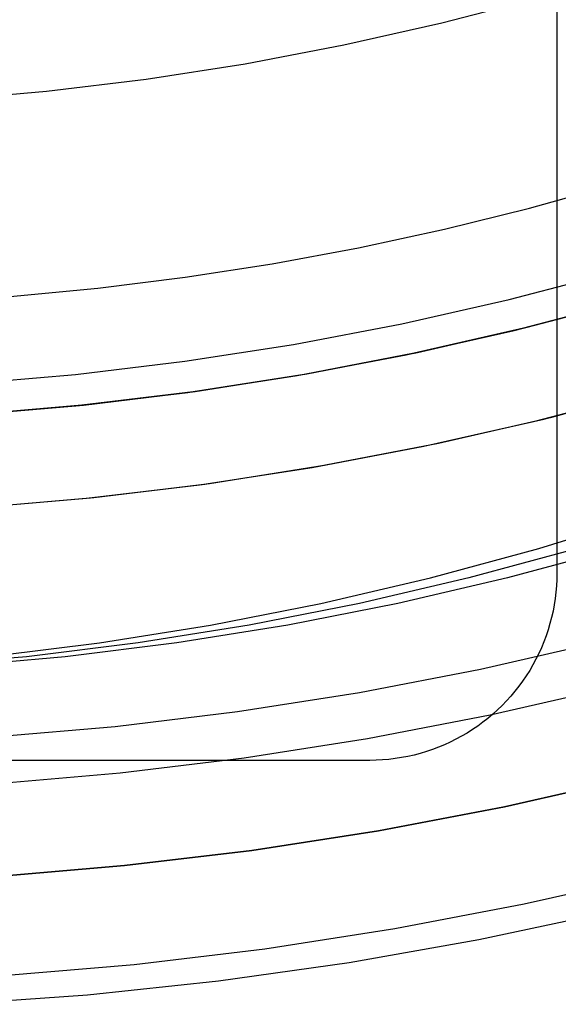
# Model space of a CAD drawing. Header units: millimetres. Extents: x 6038 to 7358, y -8545 to -7225.
# Tile 67 of 256: x 6703 to 6711, y -7946 to -7930. Entities that reach past the tile are written whole.
import ezdxf

# ---------------------------------------------------------------- set-up
doc = ezdxf.new("R2010")
doc.units = ezdxf.units.MM
doc.layers.add('color', color=7, linetype='Continuous')

msp = doc.modelspace()

# ---------------------------------------------------------------- linework, layer by layer
at = {"color": 7, "true_color": 0xffffff}
for p, q in [((6711.316, -7913.167, 261.059), (6711.316, -7939.167, 261.059)), ((6711.316, -7913.167, 261.059), (6711.316, -7939.167, 261.059)), ((6711.316, -7929.385, 258.059), (6711.316, -7939.167, 258.059)), ((6711.316, -7929.385, 258.059), (6711.316, -7939.167, 258.059)), ((6711.027, -7929.951, 62.1), (6709.471, -7930.359, 62.1)), ((6711.027, -7929.951, 62.1), (6709.471, -7930.359, 62.1)), ((6709.471, -7930.359, 62.1), (6707.902, -7930.714, 62.1)), ((6709.471, -7930.359, 62.1), (6707.902, -7930.714, 62.1)), ((6707.902, -7930.714, 62.1), (6706.322, -7931.015, 62.1)), ((6707.902, -7930.714, 62.1), (6706.322, -7931.015, 62.1)), ((6706.322, -7931.015, 62.1), (6704.732, -7931.261, 62.1)), ((6706.322, -7931.015, 62.1), (6704.732, -7931.261, 62.1)), ((6704.732, -7931.261, 62.1), (6703.135, -7931.454, 62.1)), ((6704.732, -7931.261, 62.1), (6703.135, -7931.454, 62.1)), ((6703.135, -7931.454, 62.1), (6701.532, -7931.591, 62.1)), ((6703.135, -7931.454, 62.1), (6701.532, -7931.591, 62.1)), ((6710.878, -7933.322, 103.064), (6712.234, -7932.946, 103.064)), ((6710.878, -7933.322, 103.064), (6712.234, -7932.946, 103.064)), ((6709.512, -7933.659, 103.064), (6710.878, -7933.322, 103.064)), ((6709.512, -7933.659, 103.064), (6710.878, -7933.322, 103.064)), ((6708.136, -7933.956, 103.064), (6709.512, -7933.659, 103.064)), ((6708.136, -7933.956, 103.064), (6709.512, -7933.659, 103.064)), ((6706.752, -7934.213, 103.064), (6708.136, -7933.956, 103.064)), ((6706.752, -7934.213, 103.064), (6708.136, -7933.956, 103.064)), ((6705.36, -7934.429, 103.064), (6706.752, -7934.213, 103.064)), ((6705.36, -7934.429, 103.064), (6706.752, -7934.213, 103.064)), ((6710.55, -7934.786, 62.1), (6712.257, -7934.338, 62.1)), ((6710.55, -7934.786, 62.1), (6712.257, -7934.338, 62.1)), ((6703.961, -7934.603, 103.064), (6705.36, -7934.429, 103.064)), ((6703.961, -7934.603, 103.064), (6705.36, -7934.429, 103.064)), ((6702.556, -7934.735, 103.064), (6703.961, -7934.603, 103.064)), ((6702.556, -7934.735, 103.064), (6703.961, -7934.603, 103.064)), ((6708.829, -7935.175, 62.1), (6710.55, -7934.786, 62.1)), ((6708.829, -7935.175, 62.1), (6710.55, -7934.786, 62.1)), ((6712.521, -7934.784, 88.1), (6710.783, -7935.244, 88.1)), ((6712.521, -7934.784, 88.1), (6710.783, -7935.244, 88.1)), ((6710.841, -7935.23, 67.1), (6712.587, -7934.765, 67.1)), ((6710.841, -7935.23, 67.1), (6712.587, -7934.765, 67.1)), ((6710.631, -7935.281, 77.6), (6712.349, -7934.832, 77.6)), ((6707.096, -7935.505, 62.1), (6708.829, -7935.175, 62.1)), ((6707.096, -7935.505, 62.1), (6708.829, -7935.175, 62.1)), ((6708.899, -7935.672, 77.6), (6710.631, -7935.281, 77.6)), ((6710.783, -7935.244, 88.1), (6709.029, -7935.644, 88.1)), ((6710.783, -7935.244, 88.1), (6709.029, -7935.644, 88.1)), ((6709.08, -7935.634, 67.1), (6710.841, -7935.23, 67.1)), ((6709.08, -7935.634, 67.1), (6710.841, -7935.23, 67.1)), ((6705.352, -7935.775, 62.1), (6707.096, -7935.505, 62.1)), ((6705.352, -7935.775, 62.1), (6707.096, -7935.505, 62.1)), ((6707.154, -7936.003, 77.6), (6708.899, -7935.672, 77.6)), ((6709.029, -7935.644, 88.1), (6707.263, -7935.984, 88.1)), ((6709.029, -7935.644, 88.1), (6707.263, -7935.984, 88.1)), ((6707.306, -7935.976, 67.1), (6709.08, -7935.634, 67.1)), ((6707.306, -7935.976, 67.1), (6709.08, -7935.634, 67.1)), ((6703.6, -7935.986, 62.1), (6705.352, -7935.775, 62.1)), ((6703.6, -7935.986, 62.1), (6705.352, -7935.775, 62.1)), ((6701.843, -7936.137, 62.1), (6703.6, -7935.986, 62.1)), ((6701.843, -7936.137, 62.1), (6703.6, -7935.986, 62.1)), ((6705.399, -7936.274, 77.6), (6707.154, -7936.003, 77.6)), ((6707.263, -7935.984, 88.1), (6705.487, -7936.262, 88.1)), ((6707.263, -7935.984, 88.1), (6705.487, -7936.262, 88.1)), ((6705.521, -7936.257, 67.1), (6707.306, -7935.976, 67.1)), ((6705.521, -7936.257, 67.1), (6707.306, -7935.976, 67.1)), ((6711.105, -7936.7, 64.091), (6712.888, -7936.229, 64.091)), ((6711.105, -7936.7, 64.091), (6712.888, -7936.229, 64.091)), ((6711.232, -7936.668, 65.596), (6713.033, -7936.188, 65.596)), ((6703.635, -7936.485, 77.6), (6705.399, -7936.274, 77.6)), ((6705.487, -7936.262, 88.1), (6703.702, -7936.479, 88.1)), ((6705.487, -7936.262, 88.1), (6703.702, -7936.479, 88.1)), ((6703.727, -7936.476, 67.1), (6705.521, -7936.257, 67.1)), ((6703.727, -7936.476, 67.1), (6705.521, -7936.257, 67.1)), ((6710.963, -7936.735, 67.1), (6712.727, -7936.274, 67.1)), ((6710.963, -7936.735, 67.1), (6712.727, -7936.274, 67.1)), ((6701.866, -7936.637, 77.6), (6703.635, -7936.485, 77.6)), ((6703.702, -7936.479, 88.1), (6701.91, -7936.634, 88.1)), ((6703.702, -7936.479, 88.1), (6701.91, -7936.634, 88.1)), ((6701.927, -7936.632, 67.1), (6703.727, -7936.476, 67.1)), ((6701.927, -7936.632, 67.1), (6703.727, -7936.476, 67.1)), ((6709.306, -7937.109, 64.091), (6711.105, -7936.7, 64.091)), ((6709.306, -7937.109, 64.091), (6711.105, -7936.7, 64.091)), ((6709.416, -7937.086, 65.596), (6711.232, -7936.668, 65.596)), ((6709.183, -7937.135, 67.1), (6710.963, -7936.735, 67.1)), ((6709.183, -7937.135, 67.1), (6710.963, -7936.735, 67.1)), ((6707.391, -7937.474, 67.1), (6709.183, -7937.135, 67.1)), ((6707.391, -7937.474, 67.1), (6709.183, -7937.135, 67.1)), ((6707.494, -7937.457, 64.091), (6709.306, -7937.109, 64.091)), ((6707.494, -7937.457, 64.091), (6709.306, -7937.109, 64.091)), ((6707.587, -7937.44, 65.596), (6709.416, -7937.086, 65.596)), ((6705.589, -7937.753, 67.1), (6707.391, -7937.474, 67.1)), ((6705.589, -7937.753, 67.1), (6707.391, -7937.474, 67.1)), ((6705.672, -7937.741, 64.091), (6707.494, -7937.457, 64.091)), ((6705.672, -7937.741, 64.091), (6707.494, -7937.457, 64.091)), ((6705.746, -7937.731, 65.596), (6707.587, -7937.44, 65.596)), ((6703.778, -7937.969, 67.1), (6705.589, -7937.753, 67.1)), ((6703.778, -7937.969, 67.1), (6705.589, -7937.753, 67.1)), ((6703.841, -7937.963, 64.091), (6705.672, -7937.741, 64.091)), ((6703.841, -7937.963, 64.091), (6705.672, -7937.741, 64.091)), ((6703.897, -7937.957, 65.596), (6705.746, -7937.731, 65.596)), ((6701.961, -7938.124, 67.1), (6703.778, -7937.969, 67.1)), ((6701.961, -7938.124, 67.1), (6703.778, -7937.969, 67.1)), ((6702.003, -7938.121, 64.091), (6703.841, -7937.963, 64.091)), ((6702.003, -7938.121, 64.091), (6703.841, -7937.963, 64.091)), ((6702.04, -7938.119, 65.596), (6703.897, -7937.957, 65.596)), ((6711.028, -7938.773, 60.259), (6712.753, -7938.241, 59.861)), ((6711.028, -7938.773, 60.259), (6712.753, -7938.241, 59.861)), ((6709.288, -7939.244, 60.661), (6711.028, -7938.773, 60.259)), ((6709.288, -7939.244, 60.661), (6711.028, -7938.773, 60.259)), ((6711.647, -7938.773, 62.938), (6709.906, -7939.244, 63.34)), ((6712.266, -7938.773, 65.618), (6710.525, -7939.244, 66.02)), ((6712.266, -7938.773, 65.618), (6710.525, -7939.244, 66.02)), ((6711.316, -7939.167, 258.059), (6711.315, -7939.269, 258.059)), ((6711.316, -7939.167, 261.059), (6711.315, -7939.269, 261.059)), ((6711.316, -7939.167, 258.059), (6711.315, -7939.269, 258.059)), ((6711.316, -7939.167, 259.559), (6711.315, -7939.269, 259.559)), ((6711.316, -7939.167, 261.059), (6711.315, -7939.269, 261.059)), ((6711.316, -7939.167, 261.059), (6711.316, -7939.167, 258.059)), ((6711.316, -7939.167, 261.059), (6711.316, -7939.167, 258.059)), ((6707.532, -7939.653, 61.066), (6709.288, -7939.244, 60.661)), ((6707.532, -7939.653, 61.066), (6709.288, -7939.244, 60.661)), ((6709.906, -7939.244, 63.34), (6708.151, -7939.653, 63.745)), ((6710.525, -7939.244, 66.02), (6708.769, -7939.653, 66.425)), ((6710.525, -7939.244, 66.02), (6708.769, -7939.653, 66.425)), ((6711.309, -7939.371, 258.059), (6711.301, -7939.473, 258.059)), ((6711.309, -7939.371, 261.059), (6711.301, -7939.473, 261.059)), ((6711.309, -7939.371, 258.059), (6711.301, -7939.473, 258.059)), ((6711.309, -7939.371, 259.559), (6711.301, -7939.473, 259.559)), ((6711.309, -7939.371, 261.059), (6711.301, -7939.473, 261.059)), ((6711.315, -7939.269, 258.059), (6711.309, -7939.371, 258.059)), ((6711.315, -7939.269, 261.059), (6711.309, -7939.371, 261.059)), ((6711.315, -7939.269, 258.059), (6711.309, -7939.371, 258.059)), ((6711.315, -7939.269, 259.559), (6711.309, -7939.371, 259.559)), ((6711.315, -7939.269, 261.059), (6711.309, -7939.371, 261.059)), ((6711.301, -7939.473, 258.059), (6711.288, -7939.575, 258.059)), ((6711.301, -7939.473, 261.059), (6711.288, -7939.575, 261.059)), ((6711.301, -7939.473, 258.059), (6711.288, -7939.575, 258.059)), ((6711.301, -7939.473, 259.559), (6711.288, -7939.575, 259.559)), ((6711.301, -7939.473, 261.059), (6711.288, -7939.575, 261.059)), ((6705.764, -7940, 61.474), (6707.532, -7939.653, 61.066)), ((6705.764, -7940, 61.474), (6707.532, -7939.653, 61.066)), ((6708.151, -7939.653, 63.745), (6706.383, -7940, 64.154)), ((6708.769, -7939.653, 66.425), (6707.001, -7940, 66.833)), ((6708.769, -7939.653, 66.425), (6707.001, -7940, 66.833)), ((6711.273, -7939.676, 258.059), (6711.254, -7939.777, 258.059)), ((6711.273, -7939.676, 261.059), (6711.254, -7939.777, 261.059)), ((6711.273, -7939.676, 258.059), (6711.254, -7939.777, 258.059)), ((6711.273, -7939.676, 259.559), (6711.254, -7939.777, 259.559)), ((6711.273, -7939.676, 261.059), (6711.254, -7939.777, 261.059)), ((6711.288, -7939.575, 258.059), (6711.273, -7939.676, 258.059)), ((6711.288, -7939.575, 261.059), (6711.273, -7939.676, 261.059)), ((6711.288, -7939.575, 258.059), (6711.273, -7939.676, 258.059)), ((6711.288, -7939.575, 259.559), (6711.273, -7939.676, 259.559)), ((6711.288, -7939.575, 261.059), (6711.273, -7939.676, 261.059)), ((6711.254, -7939.777, 258.059), (6711.231, -7939.877, 258.059)), ((6711.254, -7939.777, 261.059), (6711.231, -7939.877, 261.059)), ((6711.254, -7939.777, 258.059), (6711.231, -7939.877, 258.059)), ((6711.254, -7939.777, 259.559), (6711.231, -7939.877, 259.559)), ((6711.254, -7939.777, 261.059), (6711.231, -7939.877, 261.059)), ((6703.985, -7940.285, 61.885), (6705.764, -7940, 61.474)), ((6703.985, -7940.285, 61.885), (6705.764, -7940, 61.474)), ((6706.383, -7940, 64.154), (6704.604, -7940.285, 64.564)), ((6707.001, -7940, 66.833), (6705.222, -7940.285, 67.244)), ((6707.001, -7940, 66.833), (6705.222, -7940.285, 67.244)), ((6711.205, -7939.976, 258.059), (6711.176, -7940.074, 258.059)), ((6711.205, -7939.976, 261.059), (6711.176, -7940.074, 261.059)), ((6711.205, -7939.976, 258.059), (6711.176, -7940.074, 258.059)), ((6711.205, -7939.976, 259.559), (6711.176, -7940.074, 259.559)), ((6711.205, -7939.976, 261.059), (6711.176, -7940.074, 261.059)), ((6711.231, -7939.877, 258.059), (6711.205, -7939.976, 258.059)), ((6711.231, -7939.877, 261.059), (6711.205, -7939.976, 261.059)), ((6711.231, -7939.877, 258.059), (6711.205, -7939.976, 258.059)), ((6711.231, -7939.877, 259.559), (6711.205, -7939.976, 259.559)), ((6711.231, -7939.877, 261.059), (6711.205, -7939.976, 261.059)), ((6711.143, -7940.171, 258.059), (6711.107, -7940.267, 258.059)), ((6711.143, -7940.171, 261.059), (6711.107, -7940.267, 261.059)), ((6711.143, -7940.171, 258.059), (6711.107, -7940.267, 258.059)), ((6711.143, -7940.171, 259.559), (6711.107, -7940.267, 259.559)), ((6711.143, -7940.171, 261.059), (6711.107, -7940.267, 261.059)), ((6711.176, -7940.074, 258.059), (6711.143, -7940.171, 258.059)), ((6711.176, -7940.074, 261.059), (6711.143, -7940.171, 261.059)), ((6711.176, -7940.074, 258.059), (6711.143, -7940.171, 258.059)), ((6711.176, -7940.074, 259.559), (6711.143, -7940.171, 259.559)), ((6711.176, -7940.074, 261.059), (6711.143, -7940.171, 261.059)), ((6702.198, -7940.506, 62.297), (6703.985, -7940.285, 61.885)), ((6702.198, -7940.506, 62.297), (6703.985, -7940.285, 61.885)), ((6704.604, -7940.285, 64.564), (6702.816, -7940.506, 64.977)), ((6705.222, -7940.285, 67.244), (6703.435, -7940.506, 67.656)), ((6705.222, -7940.285, 67.244), (6703.435, -7940.506, 67.656)), ((6710.093, -7940.705, 212.03), (6712.02, -7940.265, 212.03)), ((6711.107, -7940.267, 258.059), (6711.068, -7940.362, 258.059)), ((6711.107, -7940.267, 261.059), (6711.068, -7940.362, 261.059)), ((6711.107, -7940.267, 258.059), (6711.068, -7940.362, 258.059)), ((6711.107, -7940.267, 259.559), (6711.068, -7940.362, 259.559)), ((6711.107, -7940.267, 261.059), (6711.068, -7940.362, 261.059)), ((6711.026, -7940.455, 258.059), (6710.98, -7940.547, 258.059)), ((6711.026, -7940.455, 261.059), (6710.98, -7940.547, 261.059)), ((6711.026, -7940.455, 258.059), (6710.98, -7940.547, 258.059)), ((6711.026, -7940.455, 259.559), (6710.98, -7940.547, 259.559)), ((6711.026, -7940.455, 261.059), (6710.98, -7940.547, 261.059)), ((6711.068, -7940.362, 258.059), (6711.026, -7940.455, 258.059)), ((6711.068, -7940.362, 261.059), (6711.026, -7940.455, 261.059)), ((6711.068, -7940.362, 258.059), (6711.026, -7940.455, 258.059)), ((6711.068, -7940.362, 259.559), (6711.026, -7940.455, 259.559)), ((6711.068, -7940.362, 261.059), (6711.026, -7940.455, 261.059)), ((6702.816, -7940.506, 64.977), (6701.023, -7940.665, 65.391)), ((6703.435, -7940.506, 67.656), (6701.641, -7940.665, 68.07)), ((6703.435, -7940.506, 67.656), (6701.641, -7940.665, 68.07)), ((6710.931, -7940.637, 258.059), (6710.88, -7940.725, 258.059)), ((6710.931, -7940.637, 261.059), (6710.88, -7940.725, 261.059)), ((6710.931, -7940.637, 258.059), (6710.88, -7940.725, 258.059)), ((6710.931, -7940.637, 259.559), (6710.88, -7940.725, 259.559)), ((6710.931, -7940.637, 261.059), (6710.88, -7940.725, 261.059)), ((6710.98, -7940.547, 258.059), (6710.931, -7940.637, 258.059)), ((6710.98, -7940.547, 261.059), (6710.931, -7940.637, 261.059)), ((6710.98, -7940.547, 258.059), (6710.931, -7940.637, 258.059)), ((6710.98, -7940.547, 259.559), (6710.931, -7940.637, 259.559)), ((6710.98, -7940.547, 261.059), (6710.931, -7940.637, 261.059)), ((6708.152, -7941.078, 212.03), (6710.093, -7940.705, 212.03)), ((6710.825, -7940.812, 258.059), (6710.767, -7940.897, 258.059)), ((6710.825, -7940.812, 261.059), (6710.767, -7940.897, 261.059)), ((6710.825, -7940.812, 258.059), (6710.767, -7940.897, 258.059)), ((6710.825, -7940.812, 259.559), (6710.767, -7940.897, 259.559)), ((6710.825, -7940.812, 261.059), (6710.767, -7940.897, 261.059)), ((6710.88, -7940.725, 258.059), (6710.825, -7940.812, 258.059)), ((6710.88, -7940.725, 261.059), (6710.825, -7940.812, 261.059)), ((6710.88, -7940.725, 258.059), (6710.825, -7940.812, 258.059)), ((6710.88, -7940.725, 259.559), (6710.825, -7940.812, 259.559)), ((6710.88, -7940.725, 261.059), (6710.825, -7940.812, 261.059)), ((6710.767, -7940.897, 258.059), (6710.707, -7940.979, 258.059)), ((6710.767, -7940.897, 261.059), (6710.707, -7940.979, 261.059)), ((6710.767, -7940.897, 258.059), (6710.707, -7940.979, 258.059)), ((6710.767, -7940.897, 259.559), (6710.707, -7940.979, 259.559)), ((6710.767, -7940.897, 261.059), (6710.707, -7940.979, 261.059)), ((6706.199, -7941.383, 212.03), (6708.152, -7941.078, 212.03)), ((6710.247, -7941.44, 211.366), (6712.2, -7940.994, 211.366)), ((6710.643, -7941.06, 258.059), (6710.577, -7941.138, 258.059)), ((6710.643, -7941.06, 261.059), (6710.577, -7941.138, 261.059)), ((6710.643, -7941.06, 258.059), (6710.577, -7941.138, 258.059)), ((6710.643, -7941.06, 259.559), (6710.577, -7941.138, 259.559)), ((6710.643, -7941.06, 261.059), (6710.577, -7941.138, 261.059)), ((6710.707, -7940.979, 258.059), (6710.643, -7941.06, 258.059)), ((6710.707, -7940.979, 261.059), (6710.643, -7941.06, 261.059)), ((6710.707, -7940.979, 258.059), (6710.643, -7941.06, 258.059)), ((6710.707, -7940.979, 259.559), (6710.643, -7941.06, 259.559)), ((6710.707, -7940.979, 261.059), (6710.643, -7941.06, 261.059)), ((6710.438, -7941.288, 258.059), (6710.364, -7941.359, 258.059)), ((6710.438, -7941.288, 261.059), (6710.364, -7941.359, 261.059)), ((6710.438, -7941.288, 258.059), (6710.364, -7941.359, 258.059)), ((6710.438, -7941.288, 259.559), (6710.364, -7941.359, 259.559)), ((6710.438, -7941.288, 261.059), (6710.364, -7941.359, 261.059)), ((6710.509, -7941.214, 258.059), (6710.438, -7941.288, 258.059)), ((6710.509, -7941.214, 261.059), (6710.438, -7941.288, 261.059)), ((6710.509, -7941.214, 258.059), (6710.438, -7941.288, 258.059)), ((6710.509, -7941.214, 259.559), (6710.438, -7941.288, 259.559)), ((6710.509, -7941.214, 261.059), (6710.438, -7941.288, 261.059)), ((6710.577, -7941.138, 258.059), (6710.509, -7941.214, 258.059)), ((6710.577, -7941.138, 261.059), (6710.509, -7941.214, 261.059)), ((6710.577, -7941.138, 258.059), (6710.509, -7941.214, 258.059)), ((6710.577, -7941.138, 259.559), (6710.509, -7941.214, 259.559)), ((6710.577, -7941.138, 261.059), (6710.509, -7941.214, 261.059)), ((6704.236, -7941.622, 212.03), (6706.199, -7941.383, 212.03)), ((6708.281, -7941.818, 211.366), (6710.247, -7941.44, 211.366)), ((6710.288, -7941.428, 258.059), (6710.21, -7941.494, 258.059)), ((6710.288, -7941.428, 261.059), (6710.21, -7941.494, 261.059)), ((6710.288, -7941.428, 258.059), (6710.21, -7941.494, 258.059)), ((6710.288, -7941.428, 259.559), (6710.21, -7941.494, 259.559)), ((6710.288, -7941.428, 261.059), (6710.21, -7941.494, 261.059)), ((6710.364, -7941.359, 258.059), (6710.288, -7941.428, 258.059)), ((6710.364, -7941.359, 261.059), (6710.288, -7941.428, 261.059)), ((6710.364, -7941.359, 258.059), (6710.288, -7941.428, 258.059)), ((6710.364, -7941.359, 259.559), (6710.288, -7941.428, 259.559)), ((6710.364, -7941.359, 261.059), (6710.288, -7941.428, 261.059)), ((6710.129, -7941.557, 258.059), (6710.046, -7941.617, 258.059)), ((6710.129, -7941.557, 261.059), (6710.046, -7941.617, 261.059)), ((6710.129, -7941.557, 258.059), (6710.046, -7941.617, 258.059)), ((6710.129, -7941.557, 259.559), (6710.046, -7941.617, 259.559)), ((6710.129, -7941.557, 261.059), (6710.046, -7941.617, 261.059)), ((6710.21, -7941.494, 258.059), (6710.129, -7941.557, 258.059)), ((6710.21, -7941.494, 261.059), (6710.129, -7941.557, 261.059)), ((6710.21, -7941.494, 258.059), (6710.129, -7941.557, 258.059)), ((6710.21, -7941.494, 259.559), (6710.129, -7941.557, 259.559)), ((6710.21, -7941.494, 261.059), (6710.129, -7941.557, 261.059)), ((6702.267, -7941.792, 212.03), (6704.236, -7941.622, 212.03)), ((6709.875, -7941.73, 258.059), (6709.787, -7941.781, 258.059)), ((6709.875, -7941.73, 261.059), (6709.787, -7941.781, 261.059)), ((6709.875, -7941.73, 258.059), (6709.787, -7941.781, 258.059)), ((6709.875, -7941.73, 259.559), (6709.787, -7941.781, 259.559)), ((6709.875, -7941.73, 261.059), (6709.787, -7941.781, 261.059)), ((6709.962, -7941.675, 258.059), (6709.875, -7941.73, 258.059)), ((6709.962, -7941.675, 261.059), (6709.875, -7941.73, 261.059)), ((6709.962, -7941.675, 258.059), (6709.875, -7941.73, 258.059)), ((6709.962, -7941.675, 259.559), (6709.875, -7941.73, 259.559)), ((6709.962, -7941.675, 261.059), (6709.875, -7941.73, 261.059)), ((6710.046, -7941.617, 258.059), (6709.962, -7941.675, 258.059)), ((6710.046, -7941.617, 261.059), (6709.962, -7941.675, 261.059)), ((6710.046, -7941.617, 258.059), (6709.962, -7941.675, 258.059)), ((6710.046, -7941.617, 259.559), (6709.962, -7941.675, 259.559)), ((6710.046, -7941.617, 261.059), (6709.962, -7941.675, 261.059)), ((6706.302, -7942.128, 211.366), (6708.281, -7941.818, 211.366)), ((6709.512, -7941.918, 258.059), (6709.417, -7941.957, 258.059)), ((6709.512, -7941.918, 261.059), (6709.417, -7941.957, 261.059)), ((6709.512, -7941.918, 258.059), (6709.417, -7941.957, 258.059)), ((6709.512, -7941.918, 259.559), (6709.417, -7941.957, 259.559)), ((6709.512, -7941.918, 261.059), (6709.417, -7941.957, 261.059)), ((6709.605, -7941.876, 258.059), (6709.512, -7941.918, 258.059)), ((6709.605, -7941.876, 261.059), (6709.512, -7941.918, 261.059)), ((6709.605, -7941.876, 258.059), (6709.512, -7941.918, 258.059)), ((6709.605, -7941.876, 259.559), (6709.512, -7941.918, 259.559)), ((6709.605, -7941.876, 261.059), (6709.512, -7941.918, 261.059)), ((6709.697, -7941.83, 258.059), (6709.605, -7941.876, 258.059)), ((6709.697, -7941.83, 261.059), (6709.605, -7941.876, 261.059)), ((6709.697, -7941.83, 258.059), (6709.605, -7941.876, 258.059)), ((6709.697, -7941.83, 259.559), (6709.605, -7941.876, 259.559)), ((6709.697, -7941.83, 261.059), (6709.605, -7941.876, 261.059)), ((6709.787, -7941.781, 258.059), (6709.697, -7941.83, 258.059)), ((6709.787, -7941.781, 261.059), (6709.697, -7941.83, 261.059)), ((6709.787, -7941.781, 258.059), (6709.697, -7941.83, 258.059)), ((6709.787, -7941.781, 259.559), (6709.697, -7941.83, 259.559)), ((6709.787, -7941.781, 261.059), (6709.697, -7941.83, 261.059)), ((6709.126, -7942.055, 258.059), (6709.027, -7942.081, 258.059)), ((6709.126, -7942.055, 261.059), (6709.027, -7942.081, 261.059)), ((6709.126, -7942.055, 258.059), (6709.027, -7942.081, 258.059)), ((6709.126, -7942.055, 259.559), (6709.027, -7942.081, 259.559)), ((6709.126, -7942.055, 261.059), (6709.027, -7942.081, 261.059)), ((6709.224, -7942.026, 258.059), (6709.126, -7942.055, 258.059)), ((6709.224, -7942.026, 261.059), (6709.126, -7942.055, 261.059)), ((6709.224, -7942.026, 258.059), (6709.126, -7942.055, 258.059)), ((6709.224, -7942.026, 259.559), (6709.126, -7942.055, 259.559)), ((6709.224, -7942.026, 261.059), (6709.126, -7942.055, 261.059)), ((6709.321, -7941.993, 258.059), (6709.224, -7942.026, 258.059)), ((6709.321, -7941.993, 261.059), (6709.224, -7942.026, 261.059)), ((6709.321, -7941.993, 258.059), (6709.224, -7942.026, 258.059)), ((6709.321, -7941.993, 259.559), (6709.224, -7942.026, 259.559)), ((6709.321, -7941.993, 261.059), (6709.224, -7942.026, 261.059)), ((6709.417, -7941.957, 258.059), (6709.321, -7941.993, 258.059)), ((6709.417, -7941.957, 261.059), (6709.321, -7941.993, 261.059)), ((6709.417, -7941.957, 258.059), (6709.321, -7941.993, 258.059)), ((6709.417, -7941.957, 259.559), (6709.321, -7941.993, 259.559)), ((6709.417, -7941.957, 261.059), (6709.321, -7941.993, 261.059)), ((6708.316, -7942.167, 258.059), (6688.316, -7942.167, 258.059)), ((6708.316, -7942.167, 258.059), (6688.316, -7942.167, 258.059)), ((6708.316, -7942.167, 261.059), (6688.316, -7942.167, 261.059)), ((6708.316, -7942.167, 259.559), (6688.316, -7942.167, 259.559)), ((6708.316, -7942.167, 261.059), (6688.316, -7942.167, 261.059)), ((6704.314, -7942.369, 211.366), (6706.302, -7942.128, 211.366)), ((6708.419, -7942.165, 258.059), (6708.316, -7942.167, 258.059)), ((6708.419, -7942.165, 261.059), (6708.316, -7942.167, 261.059)), ((6708.419, -7942.165, 258.059), (6708.316, -7942.167, 258.059)), ((6708.419, -7942.165, 259.559), (6708.316, -7942.167, 259.559)), ((6708.419, -7942.165, 261.059), (6708.316, -7942.167, 261.059)), ((6708.316, -7942.167, 261.059), (6708.316, -7942.167, 258.059)), ((6708.316, -7942.167, 261.059), (6708.316, -7942.167, 258.059)), ((6708.521, -7942.16, 258.059), (6708.419, -7942.165, 258.059)), ((6708.521, -7942.16, 261.059), (6708.419, -7942.165, 261.059)), ((6708.521, -7942.16, 258.059), (6708.419, -7942.165, 258.059)), ((6708.521, -7942.16, 259.559), (6708.419, -7942.165, 259.559)), ((6708.521, -7942.16, 261.059), (6708.419, -7942.165, 261.059)), ((6708.623, -7942.151, 258.059), (6708.521, -7942.16, 258.059)), ((6708.623, -7942.151, 261.059), (6708.521, -7942.16, 261.059)), ((6708.623, -7942.151, 258.059), (6708.521, -7942.16, 258.059)), ((6708.623, -7942.151, 259.559), (6708.521, -7942.16, 259.559)), ((6708.623, -7942.151, 261.059), (6708.521, -7942.16, 261.059)), ((6708.725, -7942.139, 258.059), (6708.623, -7942.151, 258.059)), ((6708.725, -7942.139, 261.059), (6708.623, -7942.151, 261.059)), ((6708.725, -7942.139, 258.059), (6708.623, -7942.151, 258.059)), ((6708.725, -7942.139, 259.559), (6708.623, -7942.151, 259.559)), ((6708.725, -7942.139, 261.059), (6708.623, -7942.151, 261.059)), ((6708.826, -7942.123, 258.059), (6708.725, -7942.139, 258.059)), ((6708.826, -7942.123, 261.059), (6708.725, -7942.139, 261.059)), ((6708.826, -7942.123, 258.059), (6708.725, -7942.139, 258.059)), ((6708.826, -7942.123, 259.559), (6708.725, -7942.139, 259.559)), ((6708.826, -7942.123, 261.059), (6708.725, -7942.139, 261.059)), ((6708.927, -7942.104, 258.059), (6708.826, -7942.123, 258.059)), ((6708.927, -7942.104, 261.059), (6708.826, -7942.123, 261.059)), ((6708.927, -7942.104, 258.059), (6708.826, -7942.123, 258.059)), ((6708.927, -7942.104, 259.559), (6708.826, -7942.123, 259.559)), ((6708.927, -7942.104, 261.059), (6708.826, -7942.123, 261.059)), ((6709.027, -7942.081, 258.059), (6708.927, -7942.104, 258.059)), ((6709.027, -7942.081, 261.059), (6708.927, -7942.104, 261.059)), ((6709.027, -7942.081, 258.059), (6708.927, -7942.104, 258.059)), ((6709.027, -7942.081, 259.559), (6708.927, -7942.104, 259.559)), ((6709.027, -7942.081, 261.059), (6708.927, -7942.104, 261.059)), ((6702.319, -7942.542, 211.366), (6704.314, -7942.369, 211.366))]:
    msp.add_line(p, q, dxfattribs=at)
at = {"layer": 'color', "color": 254, "true_color": 0xcad1ee}
for p, q in [((6712.478, -7942.455, 28.2), (6710.475, -7942.909, 28.2)), ((6710.475, -7942.909, 26.2), (6712.478, -7942.455, 26.2)), ((6712.478, -7942.455, 27.2), (6710.475, -7942.909, 27.2)), ((6710.475, -7942.909, 26.2), (6712.478, -7942.455, 26.2)), ((6712.478, -7942.455, 28.2), (6710.475, -7942.909, 28.2)), ((6710.475, -7942.909, 28.2), (6708.457, -7943.293, 28.2)), ((6708.457, -7943.293, 26.2), (6710.475, -7942.909, 26.2)), ((6710.475, -7942.909, 27.2), (6708.457, -7943.293, 27.2)), ((6708.457, -7943.293, 26.2), (6710.475, -7942.909, 26.2)), ((6710.475, -7942.909, 28.2), (6708.457, -7943.293, 28.2)), ((6708.457, -7943.293, 28.2), (6706.428, -7943.608, 28.2)), ((6706.428, -7943.608, 26.2), (6708.457, -7943.293, 26.2)), ((6708.457, -7943.293, 27.2), (6706.428, -7943.608, 27.2)), ((6706.428, -7943.608, 26.2), (6708.457, -7943.293, 26.2)), ((6708.457, -7943.293, 28.2), (6706.428, -7943.608, 28.2)), ((6706.428, -7943.608, 28.2), (6704.388, -7943.853, 28.2)), ((6704.388, -7943.853, 26.2), (6706.428, -7943.608, 26.2)), ((6706.428, -7943.608, 27.2), (6704.388, -7943.853, 27.2)), ((6704.388, -7943.853, 26.2), (6706.428, -7943.608, 26.2)), ((6706.428, -7943.608, 28.2), (6704.388, -7943.853, 28.2)), ((6704.388, -7943.853, 28.2), (6702.341, -7944.027, 28.2)), ((6702.341, -7944.027, 26.2), (6704.388, -7943.853, 26.2)), ((6704.388, -7943.853, 27.2), (6702.341, -7944.027, 27.2)), ((6702.341, -7944.027, 26.2), (6704.388, -7943.853, 26.2)), ((6704.388, -7943.853, 28.2), (6702.341, -7944.027, 28.2)), ((6712.849, -7944.004, 26.2), (6710.792, -7944.471, 26.2)), ((6712.849, -7944.004, 26.2), (6710.792, -7944.471, 26.2)), ((6710.792, -7944.471, 26.2), (6708.72, -7944.866, 26.2)), ((6710.792, -7944.471, 26.2), (6708.72, -7944.866, 26.2)), ((6710.067, -7945.034, 30.3), (6712.133, -7944.594, 30.3)), ((6710.067, -7945.034, 30.3), (6712.133, -7944.594, 30.3)), ((6710.067, -7945.034, 28.2), (6712.133, -7944.594, 28.2)), ((6710.067, -7945.034, 29.25), (6712.133, -7944.594, 29.25)), ((6710.067, -7945.034, 28.2), (6712.133, -7944.594, 28.2)), ((6708.72, -7944.866, 26.2), (6706.636, -7945.189, 26.2)), ((6708.72, -7944.866, 26.2), (6706.636, -7945.189, 26.2)), ((6707.986, -7945.402, 30.3), (6710.067, -7945.034, 30.3)), ((6707.986, -7945.402, 30.3), (6710.067, -7945.034, 30.3)), ((6707.986, -7945.402, 28.2), (6710.067, -7945.034, 28.2)), ((6707.986, -7945.402, 29.25), (6710.067, -7945.034, 29.25)), ((6707.986, -7945.402, 28.2), (6710.067, -7945.034, 28.2)), ((6706.636, -7945.189, 26.2), (6704.542, -7945.44, 26.2)), ((6706.636, -7945.189, 26.2), (6704.542, -7945.44, 26.2)), ((6704.542, -7945.44, 26.2), (6702.441, -7945.619, 26.2)), ((6704.542, -7945.44, 26.2), (6702.441, -7945.619, 26.2)), ((6705.894, -7945.698, 30.3), (6707.986, -7945.402, 30.3)), ((6705.894, -7945.698, 30.3), (6707.986, -7945.402, 30.3)), ((6705.894, -7945.698, 28.2), (6707.986, -7945.402, 28.2)), ((6705.894, -7945.698, 29.25), (6707.986, -7945.402, 29.25)), ((6705.894, -7945.698, 28.2), (6707.986, -7945.402, 28.2)), ((6703.794, -7945.922, 30.3), (6705.894, -7945.698, 30.3)), ((6703.794, -7945.922, 30.3), (6705.894, -7945.698, 30.3)), ((6703.794, -7945.922, 28.2), (6705.894, -7945.698, 28.2)), ((6703.794, -7945.922, 29.25), (6705.894, -7945.698, 29.25)), ((6703.794, -7945.922, 28.2), (6705.894, -7945.698, 28.2)), ((6701.687, -7946.074, 30.3), (6703.794, -7945.922, 30.3)), ((6701.687, -7946.074, 30.3), (6703.794, -7945.922, 30.3)), ((6701.687, -7946.074, 28.2), (6703.794, -7945.922, 28.2)), ((6701.687, -7946.074, 29.25), (6703.794, -7945.922, 29.25)), ((6701.687, -7946.074, 28.2), (6703.794, -7945.922, 28.2))]:
    msp.add_line(p, q, dxfattribs=at)

doc.saveas('drawing.dxf')
